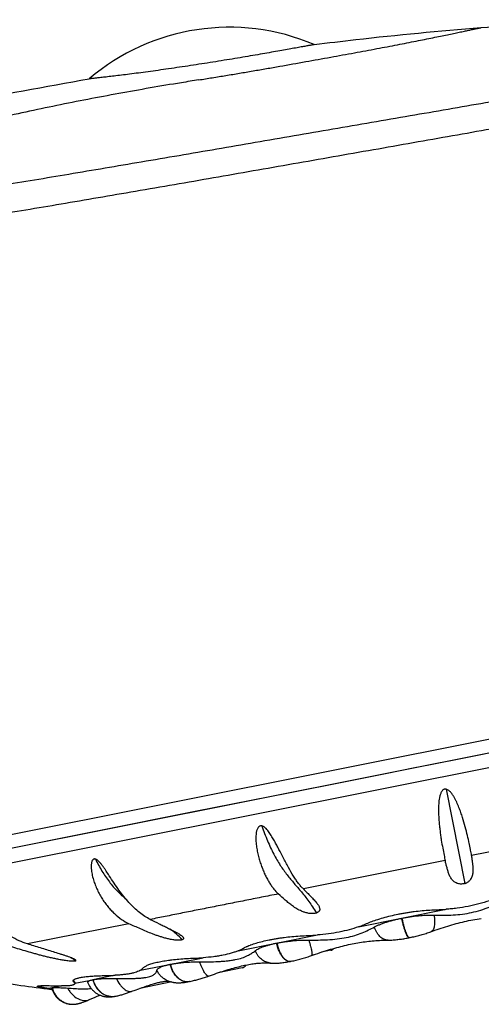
# Model space of a CAD drawing. Header units: millimetres. Extents: x -312 to 514, y -125 to 638.
# Tile 40 of 42: x 476 to 493, y 602 to 638. Entities that reach past the tile are written whole.
import ezdxf

# ---------------------------------------------------------------- set-up
doc = ezdxf.new("R2010")
doc.units = ezdxf.units.MM
doc.header["$LTSCALE"] = 23.1
doc.layers.get('0').update_dxf_attribs({"linetype": 'CONTINUOUS'})

msp = doc.modelspace()

# ---------------------------------------------------------------- linework, layer by layer
at = {"color": 9, "linetype": 'CONTINUOUS'}
for p, q in [((469.768, 606.742), (513.902, 615.527)), ((492.178, 609.674), (492.871, 606.195)), ((495.767, 607.757), (493.119, 607.23)), ((492.145, 607.036), (486.903, 605.992)), ((480.46, 604.71), (476.708, 603.963)), ((490.806, 604.195), (490.801, 604.198)), ((483.4, 602.775), (483.4, 602.775)), ((478.432, 602.581), (478.429, 602.551)), ((478.999, 601.908), (478.998, 601.908)), ((479.975, 602.035), (479.976, 602.035)), ((479.975, 602.035), (479.976, 602.035)), ((479.975, 602.035), (479.976, 602.035)), ((479.976, 602.035), (479.977, 602.035)), ((479.976, 602.035), (479.977, 602.035))]:
    msp.add_line(p, q, dxfattribs=at)
at = {"color": 7, "linetype": 'CONTINUOUS'}
for p, q in [((512.151, 614.668), (475.476, 607.368)), ((495.449, 611.341), (492.909, 610.836)), ((470.391, 605.825), (495.964, 610.916)), ((492.909, 610.836), (491.602, 610.575)), ((489.997, 610.256), (488.524, 609.963)), ((490.958, 610.447), (489.997, 610.256)), ((491.602, 610.575), (490.958, 610.447)), ((488.524, 609.963), (486.36, 609.532)), ((486.36, 609.532), (482.905, 608.845)), ((482.905, 608.845), (475.476, 607.368)), ((488.938, 604.595), (492.18, 605.24)), ((490.539, 604.913), (490.544, 604.914)), ((493.166, 604.852), (493.244, 604.866)), ((493.244, 604.866), (493.322, 604.88)), ((493.322, 604.88), (493.4, 604.893)), ((491.574, 604.398), (491.611, 604.411)), ((491.611, 604.411), (491.68, 604.436)), ((484.496, 603.711), (487.421, 604.293)), ((489.318, 604.061), (489.384, 604.068)), ((489.384, 604.068), (489.45, 604.075)), ((489.45, 604.075), (489.516, 604.08)), ((489.516, 604.081), (489.582, 604.086)), ((489.582, 604.086), (489.648, 604.09)), ((490.851, 604.2), (490.814, 604.192)), ((490.819, 604.193), (490.819, 604.193)), ((484.932, 603.916), (484.933, 603.916)), ((484.932, 603.916), (484.932, 603.902)), ((484.933, 603.916), (484.939, 603.919)), ((485.914, 603.993), (485.918, 603.993)), ((485.921, 603.994), (485.925, 603.995)), ((487.913, 603.726), (487.573, 603.658)), ((480.885, 602.992), (483.206, 603.454)), ((486.33, 603.301), (486.382, 603.31)), ((486.381, 603.31), (486.422, 603.318)), ((486.419, 603.317), (486.421, 603.318)), ((486.459, 603.326), (486.422, 603.318)), ((486.454, 603.324), (486.503, 603.335)), ((486.498, 603.334), (486.547, 603.344)), ((486.542, 603.343), (486.591, 603.354)), ((486.586, 603.353), (486.635, 603.365)), ((486.63, 603.364), (486.679, 603.376)), ((486.674, 603.374), (486.723, 603.387)), ((486.718, 603.386), (486.767, 603.398)), ((486.763, 603.397), (486.811, 603.41)), ((486.807, 603.409), (486.855, 603.422)), ((486.852, 603.421), (486.9, 603.435)), ((486.897, 603.434), (486.944, 603.448)), ((486.942, 603.447), (486.989, 603.462)), ((486.987, 603.461), (487.034, 603.476)), ((487.032, 603.475), (487.079, 603.49)), ((487.077, 603.49), (487.124, 603.505)), ((487.123, 603.505), (487.17, 603.521)), ((487.168, 603.52), (487.205, 603.533)), ((487.17, 603.521), (487.205, 603.533)), ((487.205, 603.532), (487.308, 603.568)), ((481.981, 603.21), (481.984, 603.21)), ((481.986, 603.211), (481.989, 603.211)), ((484.636, 603.074), (483.756, 602.899)), ((485.046, 603.229), (485.095, 603.236)), ((485.095, 603.236), (485.143, 603.242)), ((485.143, 603.242), (485.19, 603.247)), ((485.19, 603.247), (485.236, 603.251)), ((485.235, 603.251), (485.281, 603.255)), ((485.28, 603.255), (485.324, 603.258)), ((485.324, 603.258), (485.367, 603.261)), ((485.561, 603.263), (485.597, 603.262)), ((485.597, 603.262), (485.631, 603.26)), ((485.69, 603.256), (485.713, 603.254)), ((485.69, 603.256), (485.69, 603.256)), ((485.712, 603.254), (485.746, 603.252)), ((485.745, 603.252), (485.78, 603.251)), ((485.779, 603.251), (485.815, 603.25)), ((485.815, 603.25), (485.852, 603.25)), ((485.851, 603.25), (485.889, 603.251)), ((485.889, 603.251), (485.928, 603.252)), ((485.927, 603.252), (485.968, 603.255)), ((485.967, 603.255), (486.009, 603.258)), ((486.008, 603.258), (486.051, 603.261)), ((486.051, 603.261), (486.095, 603.266)), ((486.094, 603.266), (486.139, 603.271)), ((486.139, 603.271), (486.186, 603.277)), ((486.185, 603.277), (486.233, 603.284)), ((486.232, 603.284), (486.281, 603.292)), ((486.281, 603.292), (486.331, 603.301)), ((478.458, 602.509), (479.129, 602.642)), ((479.948, 602.805), (479.13, 602.642)), ((481.851, 602.623), (481.849, 602.624)), ((482.69, 602.575), (482.722, 602.582)), ((482.721, 602.581), (482.763, 602.59)), ((482.762, 602.59), (482.804, 602.6)), ((482.803, 602.599), (482.844, 602.609)), ((482.843, 602.609), (482.885, 602.619)), ((482.884, 602.619), (482.925, 602.629)), ((482.924, 602.629), (482.965, 602.64)), ((482.964, 602.64), (483.005, 602.651)), ((483.005, 602.651), (483.045, 602.662)), ((483.084, 602.674), (483.125, 602.686)), ((483.125, 602.686), (483.165, 602.698)), ((483.205, 602.71), (483.246, 602.723)), ((483.246, 602.723), (483.286, 602.737)), ((483.326, 602.75), (483.368, 602.764)), ((483.367, 602.764), (483.4, 602.776)), ((483.368, 602.764), (483.4, 602.776)), ((477.451, 602.308), (477.324, 602.33)), ((477.329, 602.36), (477.325, 602.33)), ((477.329, 602.36), (477.534, 602.325)), ((477.965, 602.41), (477.451, 602.308)), ((477.451, 602.308), (477.585, 602.282)), ((477.586, 602.285), (477.451, 602.302)), ((477.618, 602.277), (477.585, 602.282)), ((478.459, 602.509), (478.461, 602.529)), ((480.569, 602.214), (480.693, 602.26)), ((482.04, 602.557), (480.866, 602.323)), ((482.677, 602.573), (482.686, 602.574)), ((478.866, 601.854), (478.897, 601.866)), ((478.897, 601.866), (478.93, 601.88)), ((478.93, 601.88), (478.965, 601.894)), ((478.965, 601.894), (478.997, 601.908)), ((478.997, 601.907), (479.212, 601.999)), ((479.212, 601.999), (479.287, 602.03)), ((479.966, 602.033), (479.977, 602.035)), ((478.546, 601.75), (478.547, 601.75)), ((478.742, 601.807), (478.763, 601.815)), ((478.763, 601.815), (478.786, 601.823)), ((478.786, 601.823), (478.811, 601.832)), ((478.811, 601.832), (478.837, 601.843)), ((478.837, 601.843), (478.866, 601.854))]:
    msp.add_line(p, q, dxfattribs=at)
for points in [[(491.679, 604.436), (491.761, 604.465), (491.841, 604.494), (491.921, 604.521), (492.001, 604.548), (492.08, 604.573), (492.158, 604.598), (492.237, 604.623), (492.315, 604.646), (492.392, 604.668), (492.47, 604.69), (492.547, 604.711), (492.625, 604.731), (492.702, 604.751), (492.779, 604.769), (492.857, 604.787), (492.934, 604.805), (493.011, 604.821), (493.089, 604.837), (493.166, 604.852)], [(493.322, 604.88), (493.4, 604.893), (493.479, 604.905)], [(487.275, 603.557), (487.357, 603.586), (487.439, 603.614), (487.52, 603.641), (487.599, 603.667), (487.678, 603.692), (487.757, 603.717), (487.834, 603.741), (487.91, 603.764), (487.986, 603.786), (488.061, 603.808), (488.136, 603.828), (488.209, 603.848), (488.282, 603.867), (488.355, 603.885), (488.426, 603.903), (488.498, 603.92), (488.568, 603.935), (488.639, 603.951), (488.708, 603.965), (488.778, 603.979), (488.846, 603.991), (488.915, 604.004), (488.983, 604.015), (489.051, 604.026), (489.118, 604.036), (489.185, 604.045), (489.251, 604.053)], [(489.251, 604.053), (489.318, 604.061), (489.384, 604.068)], [(489.582, 604.086), (489.648, 604.09), (489.713, 604.094)], [(489.714, 604.094), (489.779, 604.097), (489.845, 604.099), (489.911, 604.101)], [(489.911, 604.101), (489.977, 604.102), (490.032, 604.102)], [(490.033, 604.103), (490.073, 604.103), (490.122, 604.104), (490.17, 604.107), (490.217, 604.109), (490.263, 604.113), (490.309, 604.117), (490.354, 604.121), (490.399, 604.126), (490.443, 604.132), (490.487, 604.137), (490.53, 604.143), (490.573, 604.15), (490.616, 604.156), (490.658, 604.163), (490.7, 604.171), (490.743, 604.178), (490.785, 604.186), (490.814, 604.192)], [(490.851, 604.2), (490.896, 604.209), (490.941, 604.219), (490.985, 604.229), (491.03, 604.239), (491.074, 604.25), (491.119, 604.261), (491.164, 604.273), (491.209, 604.285), (491.254, 604.297), (491.299, 604.31), (491.344, 604.323), (491.39, 604.337), (491.436, 604.351), (491.481, 604.366), (491.528, 604.382), (491.574, 604.398)], [(483.4, 602.775), (483.543, 602.826), (483.62, 602.852), (483.695, 602.878), (483.769, 602.903), (483.842, 602.927), (483.913, 602.95), (483.983, 602.972), (484.052, 602.994), (484.12, 603.014), (484.186, 603.034), (484.252, 603.053), (484.316, 603.071), (484.379, 603.088), (484.44, 603.104), (484.501, 603.12), (484.56, 603.134), (484.618, 603.148), (484.676, 603.161), (484.732, 603.173), (484.787, 603.184), (484.841, 603.195), (484.894, 603.205), (484.946, 603.213), (484.996, 603.222), (485.046, 603.229)], [(485.366, 603.261), (485.408, 603.262), (485.448, 603.264), (485.487, 603.264), (485.525, 603.264)], [(485.407, 603.262), (485.448, 603.264), (485.487, 603.264), (485.525, 603.264), (485.562, 603.263)], [(485.631, 603.26), (485.664, 603.258), (485.69, 603.256)], [(480.693, 602.26), (480.823, 602.308), (480.885, 602.33), (480.945, 602.351), (481.003, 602.372), (481.06, 602.391), (481.115, 602.41), (481.168, 602.427), (481.22, 602.444), (481.269, 602.459), (481.317, 602.474), (481.363, 602.487), (481.408, 602.5), (481.45, 602.512), (481.491, 602.523), (481.53, 602.533), (481.567, 602.542), (481.603, 602.55), (481.637, 602.557), (481.668, 602.564), (481.699, 602.569), (481.727, 602.574), (481.754, 602.579), (481.779, 602.582), (481.802, 602.586), (481.824, 602.588), (481.844, 602.59), (481.862, 602.591), (481.878, 602.592), (481.892, 602.593), (481.905, 602.593), (481.915, 602.593), (481.921, 602.593)], [(481.851, 602.623), (481.874, 602.613), (481.902, 602.601), (481.93, 602.59), (481.957, 602.58), (481.984, 602.572), (482.011, 602.564), (482.037, 602.557), (482.062, 602.552), (482.087, 602.547), (482.111, 602.543), (482.134, 602.539), (482.156, 602.536), (482.179, 602.534), (482.201, 602.532), (482.224, 602.531), (482.247, 602.53), (482.271, 602.529), (482.295, 602.529), (482.32, 602.529), (482.345, 602.53), (482.371, 602.531), (482.397, 602.533), (482.424, 602.535), (482.451, 602.538), (482.479, 602.541), (482.508, 602.544), (482.537, 602.549), (482.568, 602.553), (482.599, 602.558), (482.632, 602.564), (482.666, 602.57), (482.693, 602.576)], [(483.004, 602.651), (483.044, 602.662), (483.085, 602.674)], [(483.124, 602.685), (483.164, 602.698), (483.205, 602.71)], [(483.245, 602.723), (483.285, 602.736), (483.327, 602.75)], [(477.602, 602.33), (477.603, 602.326), (477.611, 602.298), (477.62, 602.271), (477.631, 602.243), (477.642, 602.217), (477.654, 602.19), (477.667, 602.164), (477.68, 602.139), (477.695, 602.114), (477.711, 602.09), (477.727, 602.066), (477.745, 602.043), (477.763, 602.02), (477.782, 601.998), (477.802, 601.977), (477.823, 601.957), (477.843, 601.938), (477.864, 601.919), (477.885, 601.903), (477.906, 601.887), (477.927, 601.872), (477.947, 601.859), (477.968, 601.846), (477.988, 601.835), (478.008, 601.824), (478.027, 601.814), (478.047, 601.805), (478.066, 601.797), (478.085, 601.789), (478.105, 601.782), (478.123, 601.775), (478.142, 601.769), (478.161, 601.764), (478.179, 601.759), (478.198, 601.754), (478.216, 601.75), (478.234, 601.747), (478.252, 601.744), (478.269, 601.741), (478.287, 601.739), (478.304, 601.737), (478.321, 601.736), (478.337, 601.735), (478.354, 601.734), (478.37, 601.734), (478.385, 601.733), (478.4, 601.734), (478.415, 601.734), (478.43, 601.735), (478.444, 601.736), (478.457, 601.737), (478.47, 601.738), (478.483, 601.74), (478.495, 601.741), (478.507, 601.743), (478.518, 601.745), (478.528, 601.747), (478.538, 601.748), (478.546, 601.75)], [(478.937, 602.534), (478.939, 602.529), (478.951, 602.502), (478.963, 602.475), (478.976, 602.448), (478.991, 602.422), (479.006, 602.397), (479.022, 602.372), (479.039, 602.348), (479.056, 602.324), (479.075, 602.301), (479.095, 602.279), (479.115, 602.258), (479.136, 602.237), (479.158, 602.217), (479.18, 602.197), (479.204, 602.179), (479.227, 602.161), (479.252, 602.145), (479.276, 602.129), (479.301, 602.115), (479.327, 602.101), (479.353, 602.088), (479.379, 602.077), (479.406, 602.066), (479.432, 602.056), (479.459, 602.047), (479.484, 602.04), (479.51, 602.033), (479.534, 602.027), (479.558, 602.023), (479.581, 602.019), (479.602, 602.015), (479.623, 602.013), (479.643, 602.011), (479.662, 602.009), (479.68, 602.008), (479.698, 602.008), (479.715, 602.007), (479.733, 602.007), (479.751, 602.008), (479.768, 602.008), (479.786, 602.009), (479.804, 602.01), (479.822, 602.012), (479.84, 602.013), (479.857, 602.016), (479.875, 602.018), (479.893, 602.02), (479.911, 602.023), (479.929, 602.026), (479.947, 602.029), (479.966, 602.033)], [(479.287, 602.03), (479.353, 602.057), (479.384, 602.069), (479.391, 602.072)], [(479.977, 602.035), (479.992, 602.038), (480.02, 602.044), (480.05, 602.051), (480.083, 602.059), (480.118, 602.068), (480.154, 602.078), (480.19, 602.088), (480.227, 602.099), (480.263, 602.11), (480.299, 602.121), (480.334, 602.132), (480.368, 602.143), (480.401, 602.155), (480.435, 602.166), (480.469, 602.178), (480.504, 602.19), (480.54, 602.204), (480.568, 602.214)], [(478.547, 601.75), (478.556, 601.752), (478.565, 601.754), (478.575, 601.756), (478.584, 601.758), (478.594, 601.761), (478.603, 601.763), (478.612, 601.766), (478.621, 601.768), (478.63, 601.771), (478.639, 601.773), (478.648, 601.776), (478.657, 601.778), (478.666, 601.781), (478.675, 601.784), (478.684, 601.787), (478.693, 601.79), (478.703, 601.793), (478.712, 601.797), (478.722, 601.8), (478.742, 601.807)]]:
    msp.add_lwpolyline(points, dxfattribs=at)
for centre, radius, start, end in [((484.169, 629.797), 8, 66.9534, 130.3563), ((492.393, 610.226), 0.8, 49.711, 49.9402), ((491.667, 610.081), 0.8, 152.5744, 152.7974), ((486.835, 611.484), 7.215, 271.9253, 274.6643), ((486.09, 600.913), 3.218, 110.577, 110.9479), ((487.874, 603.922), 0.2, 281.258, 322.1405), ((482.629, 611.171), 7.738, 271.8068, 274.2832), ((484.597, 603.27), 0.2, 281.258, 334.0516), ((483.617, 652.43), 50.506, 260.4135, 262.9871), ((479.27, 601.924), 0.732, 101.3908, 101.5596), ((479.575, 609.884), 7.089, 270.6616, 273.0221), ((480.844, 602.523), 0.2, 277.3613, 281.258)]:
    msp.add_arc(centre, radius, start, end, dxfattribs=at)
at = {"color": 9, "linetype": 'CONTINUOUS'}
for centre, radius, start, end in [((504.29, 502.536), 135.002, 99.05845, 99.33349), ((479.031, 600.701), 4.818, 45.1571, 52.2063), ((475.487, 599.196), 5.112, 54.0111, 56.3932), ((486.396, 603.472), 0.156, 276.3159, 279.738), ((486.387, 603.479), 0.165, 281.2582, 281.87), ((486.396, 603.471), 0.156, 279.7404, 281.2261), ((482.614, 602.967), 0.399, 279.9676, 281.2579), ((482.606, 602.979), 0.413, 281.2578, 281.6312), ((482.606, 602.979), 0.412, 281.7321, 282.0573), ((479.847, 602.657), 0.635, 281.1065, 281.6246), ((479.856, 602.613), 0.591, 281.1267, 281.6193), ((479.842, 602.703), 0.681, 280.865, 281.2594), ((479.852, 602.658), 0.635, 280.8896, 281.1488), ((479.847, 602.657), 0.635, 281.8355, 282.1135), ((479.857, 602.611), 0.589, 281.8464, 282.1459)]:
    msp.add_arc(centre, radius, start, end, dxfattribs=at)
at = {"color": 7, "linetype": 'CONTINUOUS'}
for points, knots in [([(493.469, 637.785), (494.744, 637.881), (497.296, 638.03), (501.128, 638.101), (504.957, 638.003), (507.503, 637.812), (508.772, 637.682)], [0, 0, 0, 0, 0.250407, 0.5004, 0.750153, 1, 1, 1, 1]), ([(487.301, 637.158), (487.814, 637.223), (489.866, 637.469), (491.924, 637.668), (493.469, 637.785)], [0, 0, 0, 0, 0.250232, 1, 1, 1, 1]), ([(487.301, 637.158), (487.301, 637.158), (487.3, 637.158), (487.3, 637.158), (487.298, 637.158), (487.296, 637.157), (487.293, 637.157), (487.288, 637.156), (487.281, 637.154), (487.27, 637.152), (487.256, 637.15), (487.241, 637.147), (487.222, 637.144), (487.202, 637.14), (487.17, 637.134), (487.123, 637.125), (487.061, 637.114), (486.989, 637.1), (486.908, 637.086), (486.818, 637.069), (486.72, 637.051), (486.571, 637.024), (486.365, 636.987), (486.095, 636.939), (485.796, 636.886), (485.47, 636.829), (485.121, 636.769), (484.752, 636.706), (484.366, 636.642), (483.831, 636.554), (483.149, 636.445), (482.467, 636.342), (481.929, 636.263), (481.542, 636.208), (481.171, 636.157), (480.82, 636.11), (480.493, 636.068), (480.192, 636.03), (479.922, 635.997), (479.715, 635.973), (479.567, 635.956), (479.469, 635.945), (479.379, 635.935), (479.299, 635.926), (479.227, 635.918), (479.165, 635.912), (479.119, 635.907), (479.087, 635.903), (479.067, 635.901), (479.049, 635.899), (479.033, 635.898), (479.02, 635.896), (479.009, 635.895), (479.001, 635.894), (478.997, 635.894), (478.994, 635.893), (478.992, 635.893), (478.99, 635.893), (478.989, 635.893), (478.989, 635.893), (478.989, 635.893)], [0, 0, 0, 0, 0.000037, 0.000147, 0.000332, 0.00059, 0.000921, 0.001326, 0.002357, 0.003682, 0.005299, 0.007209, 0.009411, 0.011902, 0.014683, 0.021105, 0.028665, 0.037348, 0.047136, 0.058008, 0.069944, 0.082917, 0.111866, 0.144605, 0.180849, 0.220271, 0.262508, 0.30716, 0.353796, 0.401955, 0.500881, 0.599871, 0.648092, 0.694787, 0.739473, 0.781698, 0.821045, 0.857146, 0.889676, 0.918361, 0.93119, 0.942975, 0.953697, 0.963337, 0.971877, 0.979306, 0.98561, 0.988338, 0.990781, 0.992938, 0.99481, 0.996395, 0.997692, 0.998701, 0.999098, 0.999423, 0.999675, 0.999856, 0.999964, 1, 1, 1, 1]), ([(472.505, 634.673), (473.043, 634.78), (475.201, 635.205), (477.363, 635.608), (478.989, 635.893)], [0, 0, 0, 0, 0.249497, 1, 1, 1, 1]), ([(482.395, 635.751), (481.625, 635.625), (480.088, 635.359), (478.173, 634.991), (476.646, 634.67), (475.504, 634.414), (474.556, 634.186), (473.8, 633.993), (473.423, 633.893), (473.235, 633.842)], [0, 0, 0, 0, 0.249999, 0.499997, 0.624998, 0.749998, 0.874998, 0.937499, 1, 1, 1, 1]), ([(492.178, 609.674), (492.174, 609.674), (492.165, 609.676), (492.15, 609.677), (492.136, 609.676), (492.118, 609.673), (492.095, 609.665), (492.063, 609.646), (492.03, 609.612), (492, 609.564), (491.976, 609.514), (491.958, 609.461), (491.943, 609.408), (491.927, 609.336), (491.914, 609.246), (491.904, 609.138), (491.899, 609.031), (491.897, 608.925), (491.898, 608.821), (491.903, 608.685), (491.913, 608.519), (491.93, 608.326), (491.951, 608.141), (491.975, 607.965), (492.007, 607.751), (492.049, 607.51), (492.092, 607.289), (492.123, 607.136), (492.137, 607.068), (492.145, 607.036)], [0, 0, 0, 0, 0.005066, 0.01014, 0.015215, 0.020294, 0.030432, 0.040559, 0.060705, 0.080791, 0.1008, 0.12073, 0.140579, 0.160345, 0.199604, 0.238487, 0.276957, 0.314976, 0.352504, 0.389503, 0.461763, 0.531456, 0.598295, 0.662002, 0.722313, 0.831765, 0.924843, 0.964745, 1, 1, 1, 1]), ([(493.119, 607.23), (493.113, 607.261), (493.101, 607.327), (493.081, 607.433), (493.057, 607.549), (493.02, 607.726), (492.965, 607.972), (492.885, 608.292), (492.802, 608.577), (492.722, 608.817), (492.652, 609.003), (492.586, 609.16), (492.526, 609.284), (492.476, 609.377), (492.42, 609.467), (492.366, 609.539), (492.317, 609.591), (492.263, 609.639), (492.214, 609.667), (492.178, 609.674)], [0, 0, 0, 0, 0.035521, 0.0756, 0.120083, 0.168797, 0.278134, 0.4019, 0.538171, 0.610343, 0.684829, 0.761338, 0.800264, 0.839588, 0.879274, 0.919289, 0.939424, 0.959637, 1, 1, 1, 1]), ([(485.367, 608.318), (485.363, 608.319), (485.354, 608.321), (485.34, 608.321), (485.327, 608.321), (485.309, 608.317), (485.288, 608.31), (485.265, 608.296), (485.246, 608.278), (485.224, 608.25), (485.202, 608.211), (485.183, 608.161), (485.17, 608.11), (485.16, 608.057), (485.151, 607.987), (485.146, 607.899), (485.148, 607.793), (485.155, 607.689), (485.166, 607.585), (485.181, 607.484), (485.205, 607.351), (485.243, 607.19), (485.296, 607.004), (485.357, 606.827), (485.424, 606.66), (485.495, 606.503), (485.57, 606.357), (485.648, 606.223), (485.728, 606.1), (485.832, 605.959), (485.917, 605.863), (485.977, 605.808)], [0, 0, 0, 0, 0.004867, 0.009695, 0.014487, 0.019247, 0.028667, 0.038022, 0.047356, 0.056696, 0.075403, 0.094175, 0.112979, 0.131791, 0.15059, 0.188082, 0.225373, 0.262393, 0.299089, 0.335417, 0.371339, 0.441807, 0.510229, 0.57636, 0.63998, 0.700883, 0.758873, 0.81377, 0.865411, 0.913673, 1, 1, 1, 1]), ([(486.157, 607.152), (486.105, 607.251), (486.027, 607.403), (485.92, 607.607), (485.835, 607.764), (485.76, 607.895), (485.695, 607.998), (485.643, 608.075), (485.587, 608.15), (485.535, 608.209), (485.489, 608.252), (485.44, 608.29), (485.398, 608.312), (485.367, 608.318)], [0, 0, 0, 0, 0.234955, 0.357185, 0.482159, 0.609534, 0.674009, 0.738938, 0.804251, 0.869828, 0.902665, 0.935454, 1, 1, 1, 1]), ([(479.218, 607.094), (479.214, 607.095), (479.206, 607.097), (479.194, 607.098), (479.183, 607.098), (479.168, 607.095), (479.15, 607.088), (479.131, 607.074), (479.116, 607.057), (479.099, 607.03), (479.084, 606.993), (479.072, 606.944), (479.066, 606.894), (479.063, 606.843), (479.063, 606.775), (479.069, 606.688), (479.084, 606.586), (479.104, 606.484), (479.13, 606.383), (479.159, 606.284), (479.204, 606.156), (479.268, 605.999), (479.356, 605.82), (479.454, 605.65), (479.561, 605.491), (479.675, 605.342), (479.795, 605.205), (479.96, 605.041), (480.176, 604.866), (480.365, 604.755), (480.46, 604.71)], [0, 0, 0, 0, 0.004089, 0.00807, 0.011967, 0.015791, 0.023303, 0.030813, 0.038452, 0.04626, 0.062313, 0.078826, 0.095642, 0.112656, 0.1298, 0.164301, 0.198924, 0.233534, 0.268051, 0.302422, 0.336606, 0.404263, 0.470816, 0.536094, 0.599968, 0.66232, 0.723042, 0.782041, 0.894528, 1, 1, 1, 1]), ([(479.73, 606.481), (479.693, 606.538), (479.638, 606.623), (479.562, 606.736), (479.503, 606.82), (479.442, 606.902), (479.387, 606.968), (479.34, 607.016), (479.302, 607.049), (479.269, 607.073), (479.24, 607.087), (479.226, 607.092), (479.218, 607.094)], [0, 0, 0, 0, 0.250923, 0.377443, 0.504411, 0.631487, 0.758004, 0.820649, 0.882413, 0.942587, 0.971758, 1, 1, 1, 1]), ([(486.903, 605.992), (486.872, 606.023), (486.81, 606.089), (486.721, 606.2), (486.63, 606.326), (486.503, 606.52), (486.343, 606.796), (486.221, 607.029), (486.157, 607.152)], [0, 0, 0, 0, 0.093466, 0.19647, 0.30876, 0.430137, 0.699058, 1, 1, 1, 1]), ([(492.871, 606.195), (492.864, 606.193), (492.851, 606.189), (492.823, 606.183), (492.776, 606.175), (492.694, 606.171), (492.595, 606.189), (492.505, 606.232), (492.44, 606.283), (492.391, 606.338), (492.352, 606.395), (492.32, 606.455), (492.284, 606.536), (492.247, 606.641), (492.21, 606.77), (492.176, 606.902), (492.155, 606.991), (492.145, 607.036)], [0, 0, 0, 0, 0.016479, 0.033185, 0.066671, 0.12877, 0.225519, 0.2989, 0.361039, 0.417659, 0.471538, 0.524138, 0.576225, 0.680308, 0.785376, 0.891894, 1, 1, 1, 1]), ([(492.871, 606.195), (492.877, 606.197), (492.889, 606.201), (492.912, 606.21), (492.948, 606.226), (492.992, 606.252), (493.034, 606.286), (493.077, 606.33), (493.116, 606.385), (493.155, 606.473), (493.178, 606.583), (493.182, 606.713), (493.174, 606.841), (493.159, 606.97), (493.14, 607.099), (493.126, 607.186), (493.119, 607.23)], [0, 0, 0, 0, 0.016561, 0.032669, 0.063032, 0.116522, 0.162205, 0.202317, 0.271981, 0.333755, 0.447022, 0.556185, 0.66519, 0.775273, 0.886833, 1, 1, 1, 1]), ([(481.248, 604.866), (481.179, 604.9), (481.041, 604.979), (480.841, 605.123), (480.646, 605.294), (480.455, 605.491), (480.268, 605.711), (480.085, 605.952), (479.906, 606.211), (479.79, 606.39), (479.73, 606.481)], [0, 0, 0, 0, 0.103038, 0.212418, 0.328191, 0.450523, 0.579355, 0.714332, 0.854825, 1, 1, 1, 1]), ([(476.708, 603.963), (476.602, 603.996), (476.393, 604.077), (476.091, 604.238), (475.801, 604.436), (475.526, 604.67), (475.266, 604.934), (475.063, 605.175), (474.908, 605.379), (474.795, 605.537), (474.684, 605.697), (474.611, 605.805), (474.574, 605.858)], [0, 0, 0, 0, 0.113873, 0.230883, 0.351178, 0.475017, 0.602399, 0.732973, 0.799263, 0.866044, 0.933097, 1, 1, 1, 1]), ([(486.903, 605.992), (486.949, 605.946), (487.04, 605.855), (487.175, 605.721), (487.282, 605.609), (487.361, 605.519), (487.398, 605.474), (487.415, 605.451)], [0, 0, 0, 0, 0.261867, 0.518186, 0.766068, 0.885265, 1, 1, 1, 1]), ([(487.384, 605.103), (487.378, 605.101), (487.366, 605.097), (487.34, 605.091), (487.292, 605.083), (487.223, 605.08), (487.143, 605.085), (487.051, 605.1), (486.949, 605.127), (486.811, 605.18), (486.663, 605.257), (486.507, 605.361), (486.366, 605.468), (486.189, 605.615), (486.061, 605.73), (485.977, 605.808)], [0, 0, 0, 0, 0.011371, 0.023342, 0.048742, 0.100777, 0.149603, 0.194092, 0.272701, 0.34208, 0.465233, 0.577605, 0.685046, 0.790405, 1, 1, 1, 1]), ([(491.724, 605.025), (491.827, 605.022), (492.037, 605.017), (492.36, 605.023), (492.695, 605.047), (493.037, 605.099), (493.372, 605.182), (493.69, 605.288), (493.991, 605.406), (494.184, 605.491), (494.278, 605.534)], [0, 0, 0, 0, 0.117763, 0.23985, 0.367456, 0.50001, 0.632564, 0.760168, 0.882247, 1, 1, 1, 1]), ([(493.774, 605.557), (493.647, 605.515), (493.387, 605.436), (492.988, 605.344), (492.65, 605.287), (492.38, 605.256), (492.246, 605.244), (492.18, 605.24)], [0, 0, 0, 0, 0.247059, 0.500016, 0.753, 0.877673, 1, 1, 1, 1]), ([(487.415, 605.451), (487.425, 605.437), (487.445, 605.409), (487.471, 605.366), (487.491, 605.323), (487.505, 605.279), (487.509, 605.241), (487.504, 605.21), (487.495, 605.187), (487.481, 605.164), (487.458, 605.141), (487.432, 605.124), (487.407, 605.112), (487.392, 605.106), (487.384, 605.103)], [0, 0, 0, 0, 0.120668, 0.236802, 0.34796, 0.454322, 0.55795, 0.610838, 0.666643, 0.728411, 0.800635, 0.889224, 0.941767, 1, 1, 1, 1]), ([(489.597, 604.849), (489.682, 604.877), (489.857, 604.93), (490.127, 605.001), (490.362, 605.052), (490.555, 605.09), (490.702, 605.115), (490.849, 605.139), (491.046, 605.166), (491.289, 605.193), (491.577, 605.216), (491.766, 605.223), (491.859, 605.225)], [0, 0, 0, 0, 0.116093, 0.238295, 0.364964, 0.429375, 0.494219, 0.559246, 0.624224, 0.753067, 0.878899, 1, 1, 1, 1]), ([(491.859, 605.225), (491.912, 605.226), (492.019, 605.229), (492.126, 605.236), (492.18, 605.24)], [0, 0, 0, 0, 0.493738, 1, 1, 1, 1]), ([(481.248, 604.866), (481.355, 604.814), (481.515, 604.736), (481.728, 604.633), (481.884, 604.557), (482.035, 604.482), (482.156, 604.419), (482.248, 604.368), (482.311, 604.331), (482.369, 604.293), (482.404, 604.266), (482.42, 604.252)], [0, 0, 0, 0, 0.270349, 0.403585, 0.534731, 0.66265, 0.785463, 0.844029, 0.899939, 0.952332, 1, 1, 1, 1]), ([(489.183, 604.692), (489.248, 604.72), (489.385, 604.776), (489.524, 604.825), (489.597, 604.849)], [0, 0, 0, 0, 0.480533, 1, 1, 1, 1]), ([(489.532, 604.589), (489.564, 604.606), (489.632, 604.64), (489.74, 604.686), (489.857, 604.73), (489.982, 604.772), (490.114, 604.812), (490.228, 604.842), (490.322, 604.865), (490.393, 604.882), (490.466, 604.898), (490.515, 604.908), (490.539, 604.913)], [0, 0, 0, 0, 0.102351, 0.213222, 0.331591, 0.456378, 0.586563, 0.721197, 0.789895, 0.859391, 0.929451, 1, 1, 1, 1]), ([(490.551, 604.915), (490.651, 604.935), (490.85, 604.969), (491.149, 605.006), (491.395, 605.024), (491.586, 605.028), (491.678, 605.027), (491.724, 605.025)], [0, 0, 0, 0, 0.257482, 0.514789, 0.764978, 0.884935, 1, 1, 1, 1]), ([(482.429, 604.117), (482.419, 604.113), (482.398, 604.107), (482.349, 604.099), (482.28, 604.097), (482.197, 604.101), (482.115, 604.111), (482.036, 604.123), (481.938, 604.142), (481.822, 604.17), (481.69, 604.208), (481.565, 604.248), (481.445, 604.289), (481.292, 604.347), (481.106, 604.421), (480.887, 604.515), (480.673, 604.611), (480.531, 604.676), (480.46, 604.71)], [0, 0, 0, 0, 0.014519, 0.031952, 0.071735, 0.112803, 0.15263, 0.190783, 0.227379, 0.296779, 0.362343, 0.425138, 0.485937, 0.545289, 0.661145, 0.77485, 0.887604, 1, 1, 1, 1]), ([(487.103, 604.106), (487.219, 604.105), (487.451, 604.105), (487.8, 604.116), (488.148, 604.143), (488.483, 604.192), (488.792, 604.269), (489.066, 604.366), (489.309, 604.473), (489.46, 604.55), (489.532, 604.589)], [0, 0, 0, 0, 0.137956, 0.277444, 0.417669, 0.554938, 0.682415, 0.797238, 0.902035, 1, 1, 1, 1]), ([(488.938, 604.595), (488.827, 604.554), (488.592, 604.481), (488.222, 604.395), (487.828, 604.331), (487.558, 604.302), (487.421, 604.293)], [0, 0, 0, 0, 0.228432, 0.474913, 0.734197, 1, 1, 1, 1]), ([(488.937, 604.595), (488.959, 604.602), (489.042, 604.632), (489.123, 604.665), (489.183, 604.692)], [0, 0, 0, 0, 0.258883, 1, 1, 1, 1]), ([(482.42, 604.252), (482.426, 604.246), (482.438, 604.235), (482.453, 604.218), (482.465, 604.201), (482.474, 604.183), (482.476, 604.168), (482.474, 604.156), (482.469, 604.144), (482.458, 604.132), (482.443, 604.123), (482.434, 604.119), (482.429, 604.117)], [0, 0, 0, 0, 0.141401, 0.272598, 0.392434, 0.500615, 0.599893, 0.649314, 0.701399, 0.825635, 0.905477, 1, 1, 1, 1]), ([(484.959, 603.926), (485.025, 603.951), (485.168, 603.997), (485.394, 604.059), (485.598, 604.104), (485.772, 604.138), (485.908, 604.161), (486.047, 604.183), (486.239, 604.209), (486.582, 604.247), (486.879, 604.266), (487.077, 604.273)], [0, 0, 0, 0, 0.098741, 0.208217, 0.327161, 0.389588, 0.453791, 0.519428, 0.586339, 0.722928, 1, 1, 1, 1]), ([(485.925, 603.995), (485.947, 603.999), (485.993, 604.007), (486.062, 604.02), (486.132, 604.031), (486.228, 604.046), (486.35, 604.062), (486.549, 604.084), (486.75, 604.099), (486.952, 604.105), (487.053, 604.106), (487.103, 604.106)], [0, 0, 0, 0, 0.058251, 0.11742, 0.177324, 0.238163, 0.362092, 0.488406, 0.744856, 0.873133, 1, 1, 1, 1]), ([(478.491, 603.333), (478.488, 603.331), (478.482, 603.329), (478.472, 603.326), (478.459, 603.324), (478.439, 603.321), (478.41, 603.32), (478.372, 603.32), (478.331, 603.322), (478.275, 603.326), (478.204, 603.333), (478.12, 603.344), (478.037, 603.357), (477.955, 603.371), (477.848, 603.391), (477.718, 603.418), (477.565, 603.452), (477.415, 603.488), (477.268, 603.525), (477.123, 603.562), (476.932, 603.614), (476.696, 603.681), (476.414, 603.763), (476.228, 603.82), (476.135, 603.849)], [0, 0, 0, 0, 0.003653, 0.008075, 0.01336, 0.019424, 0.033495, 0.049391, 0.066306, 0.083739, 0.11911, 0.154375, 0.189189, 0.223474, 0.257242, 0.323382, 0.387977, 0.451378, 0.513873, 0.575684, 0.636989, 0.758601, 0.879465, 1, 1, 1, 1]), ([(478.475, 603.38), (478.465, 603.386), (478.443, 603.399), (478.407, 603.417), (478.365, 603.435), (478.304, 603.459), (478.222, 603.489), (478.118, 603.525), (478.01, 603.56), (477.859, 603.607), (477.665, 603.667), (477.429, 603.739), (477.19, 603.812), (476.949, 603.886), (476.788, 603.937), (476.708, 603.963)], [0, 0, 0, 0, 0.018915, 0.040924, 0.065196, 0.091173, 0.146853, 0.206052, 0.26765, 0.330952, 0.460972, 0.593838, 0.72835, 0.863842, 1, 1, 1, 1]), ([(483.06, 603.301), (483.177, 603.3), (483.408, 603.301), (483.696, 603.31), (483.922, 603.323), (484.085, 603.337), (484.241, 603.356), (484.426, 603.388), (484.627, 603.439), (484.83, 603.521), (484.991, 603.612), (485.084, 603.679), (485.126, 603.712)], [0, 0, 0, 0, 0.162661, 0.323239, 0.401876, 0.478489, 0.55196, 0.620948, 0.741631, 0.840651, 0.92486, 1, 1, 1, 1]), ([(484.496, 603.711), (484.456, 603.694), (484.372, 603.661), (484.185, 603.602), (483.981, 603.553), (483.762, 603.514), (483.52, 603.48), (483.333, 603.462), (483.206, 603.454)], [0, 0, 0, 0, 0.09863, 0.205761, 0.444046, 0.574343, 0.710926, 1, 1, 1, 1]), ([(484.496, 603.711), (484.526, 603.723), (484.583, 603.748), (484.639, 603.777), (484.665, 603.792)], [0, 0, 0, 0, 0.521262, 1, 1, 1, 1]), ([(484.665, 603.792), (484.704, 603.815), (484.757, 603.842), (484.822, 603.871), (484.87, 603.891), (484.907, 603.906), (484.932, 603.916)], [0, 0, 0, 0, 0.466419, 0.594123, 0.725527, 1, 1, 1, 1]), ([(485.126, 603.712), (485.135, 603.719), (485.155, 603.734), (485.199, 603.762), (485.262, 603.795), (485.347, 603.833), (485.443, 603.869), (485.549, 603.903), (485.644, 603.93), (485.723, 603.95), (485.785, 603.965), (485.849, 603.979), (485.892, 603.988), (485.914, 603.993)], [0, 0, 0, 0, 0.041425, 0.086073, 0.184857, 0.29584, 0.418117, 0.550703, 0.692636, 0.766799, 0.843027, 0.920755, 1, 1, 1, 1]), ([(478.491, 603.333), (478.493, 603.334), (478.497, 603.337), (478.502, 603.343), (478.502, 603.349), (478.5, 603.355), (478.496, 603.361), (478.488, 603.37), (478.48, 603.376), (478.475, 603.38)], [0, 0, 0, 0, 0.129615, 0.2326, 0.324259, 0.423231, 0.539072, 0.6743, 1, 1, 1, 1]), ([(481.103, 603.158), (481.123, 603.168), (481.165, 603.187), (481.261, 603.223), (481.4, 603.264), (481.554, 603.299), (481.691, 603.325), (481.803, 603.344), (481.921, 603.361), (482.089, 603.383), (482.31, 603.405), (482.587, 603.425), (482.776, 603.433), (482.873, 603.436)], [0, 0, 0, 0, 0.036358, 0.076877, 0.170056, 0.278978, 0.338785, 0.40208, 0.468424, 0.537742, 0.684156, 0.839026, 1, 1, 1, 1]), ([(480.885, 602.992), (480.864, 602.978), (480.815, 602.953), (480.733, 602.92), (480.635, 602.891), (480.523, 602.866), (480.397, 602.844), (480.258, 602.827), (480.107, 602.813), (480.002, 602.807), (479.948, 602.805)], [0, 0, 0, 0, 0.07857, 0.170398, 0.275893, 0.395161, 0.528095, 0.673647, 0.831016, 1, 1, 1, 1]), ([(479.99, 602.69), (480.097, 602.687), (480.306, 602.685), (480.563, 602.687), (480.76, 602.694), (480.896, 602.703), (481.021, 602.716), (481.13, 602.733), (481.223, 602.755), (481.315, 602.787), (481.388, 602.828), (481.437, 602.878), (481.462, 602.914), (481.48, 602.951), (481.488, 602.976), (481.491, 602.989)], [0, 0, 0, 0, 0.198582, 0.389295, 0.47973, 0.565072, 0.643399, 0.712709, 0.771699, 0.820586, 0.89455, 0.924, 0.950658, 0.975723, 1, 1, 1, 1]), ([(480.885, 602.992), (480.9, 603.001), (480.927, 603.02), (480.95, 603.043), (480.959, 603.055)], [0, 0, 0, 0, 0.537241, 1, 1, 1, 1]), ([(480.959, 603.055), (480.966, 603.064), (480.984, 603.083), (481.017, 603.109), (481.058, 603.135), (481.087, 603.15), (481.103, 603.158)], [0, 0, 0, 0, 0.202128, 0.43597, 0.702237, 1, 1, 1, 1]), ([(481.491, 602.989), (481.494, 603), (481.507, 603.024), (481.539, 603.055), (481.585, 603.085), (481.642, 603.113), (481.712, 603.14), (481.777, 603.16), (481.835, 603.176), (481.882, 603.187), (481.93, 603.199), (481.964, 603.206), (481.981, 603.21)], [0, 0, 0, 0, 0.064918, 0.143894, 0.24085, 0.356815, 0.491606, 0.644599, 0.727636, 0.815094, 0.905817, 1, 1, 1, 1]), ([(481.989, 603.211), (482.007, 603.215), (482.044, 603.221), (482.101, 603.231), (482.159, 603.24), (482.241, 603.252), (482.347, 603.265), (482.528, 603.283), (482.766, 603.298), (482.96, 603.301), (483.06, 603.301)], [0, 0, 0, 0, 0.051732, 0.105114, 0.159903, 0.216537, 0.334691, 0.458847, 0.722257, 1, 1, 1, 1]), ([(478.401, 602.603), (478.402, 602.605), (478.403, 602.611), (478.405, 602.617), (478.407, 602.622)], [0, 0, 0, 0, 0.241938, 1, 1, 1, 1]), ([(478.429, 602.551), (478.424, 602.555), (478.416, 602.563), (478.406, 602.577), (478.401, 602.59), (478.401, 602.599), (478.401, 602.603)], [0, 0, 0, 0, 0.308228, 0.567384, 0.791866, 1, 1, 1, 1]), ([(478.406, 602.618), (478.406, 602.617), (478.407, 602.613), (478.409, 602.609), (478.41, 602.606)], [0, 0, 0, 0, 0.239904, 1, 1, 1, 1]), ([(478.407, 602.622), (478.412, 602.629), (478.424, 602.642), (478.45, 602.659), (478.485, 602.675), (478.528, 602.691), (478.581, 602.705), (478.642, 602.719), (478.711, 602.732), (478.819, 602.748), (478.973, 602.766), (479.179, 602.781), (479.41, 602.791), (479.572, 602.795), (479.657, 602.796)], [0, 0, 0, 0, 0.018812, 0.042737, 0.072513, 0.108555, 0.151109, 0.200084, 0.255166, 0.316629, 0.456955, 0.619449, 0.801432, 1, 1, 1, 1]), ([(478.41, 602.606), (478.411, 602.605), (478.412, 602.603), (478.413, 602.601), (478.415, 602.599)], [0, 0, 0, 0, 0.242681, 1, 1, 1, 1]), ([(478.415, 602.599), (478.416, 602.598), (478.421, 602.591), (478.427, 602.585), (478.432, 602.581)], [0, 0, 0, 0, 0.227603, 1, 1, 1, 1]), ([(478.937, 602.534), (478.935, 602.539), (478.934, 602.55), (478.94, 602.567), (478.955, 602.581), (478.975, 602.595), (479.003, 602.608), (479.038, 602.62), (479.079, 602.631), (479.108, 602.638), (479.123, 602.641)], [0, 0, 0, 0, 0.06837, 0.137473, 0.221041, 0.326437, 0.456839, 0.613105, 0.795984, 1, 1, 1, 1]), ([(479.13, 602.642), (479.154, 602.646), (479.207, 602.655), (479.326, 602.671), (479.499, 602.684), (479.733, 602.692), (479.901, 602.692), (479.99, 602.69)], [0, 0, 0, 0, 0.086803, 0.185531, 0.416995, 0.690359, 1, 1, 1, 1]), ([(477.071, 602.399), (477.071, 602.4), (477.073, 602.402), (477.076, 602.404), (477.08, 602.407), (477.088, 602.409), (477.095, 602.411), (477.099, 602.412)], [0, 0, 0, 0, 0.133129, 0.222853, 0.33275, 0.619282, 1, 1, 1, 1]), ([(477.325, 602.33), (477.288, 602.336), (477.236, 602.346), (477.173, 602.359), (477.141, 602.367), (477.12, 602.373), (477.107, 602.377), (477.096, 602.381), (477.087, 602.385), (477.08, 602.388), (477.074, 602.392), (477.071, 602.396), (477.071, 602.399)], [0, 0, 0, 0, 0.423936, 0.592732, 0.732062, 0.790584, 0.841655, 0.885294, 0.921563, 0.950607, 0.972751, 1, 1, 1, 1]), ([(477.098, 602.411), (477.099, 602.411), (477.105, 602.409), (477.11, 602.407), (477.115, 602.405)], [0, 0, 0, 0, 0.226613, 1, 1, 1, 1]), ([(477.099, 602.412), (477.111, 602.414), (477.139, 602.418), (477.188, 602.421), (477.25, 602.423), (477.325, 602.424), (477.413, 602.424), (477.553, 602.422), (477.665, 602.418), (477.743, 602.415)], [0, 0, 0, 0, 0.055194, 0.131352, 0.228035, 0.344725, 0.480873, 0.635901, 1, 1, 1, 1]), ([(477.115, 602.405), (477.127, 602.402), (477.155, 602.394), (477.203, 602.383), (477.262, 602.371), (477.305, 602.364), (477.329, 602.36)], [0, 0, 0, 0, 0.172763, 0.397625, 0.673774, 1, 1, 1, 1]), ([(477.602, 602.33), (477.602, 602.33), (477.602, 602.332), (477.603, 602.333), (477.605, 602.335), (477.608, 602.337), (477.615, 602.34), (477.621, 602.341), (477.624, 602.342)], [0, 0, 0, 0, 0.06771, 0.137703, 0.222094, 0.327667, 0.609832, 1, 1, 1, 1]), ([(477.624, 602.342), (477.628, 602.343), (477.638, 602.344), (477.662, 602.347), (477.7, 602.349), (477.754, 602.35), (477.819, 602.35), (477.897, 602.348), (478.023, 602.343), (478.123, 602.337), (478.193, 602.332)], [0, 0, 0, 0, 0.023928, 0.05304, 0.126592, 0.221139, 0.336523, 0.472598, 0.628905, 1, 1, 1, 1]), ([(477.743, 602.415), (477.763, 602.414), (477.837, 602.412), (477.911, 602.411), (477.965, 602.411)], [0, 0, 0, 0, 0.265124, 1, 1, 1, 1]), ([(478.458, 602.502), (478.458, 602.498), (478.456, 602.49), (478.449, 602.479), (478.439, 602.468), (478.424, 602.459), (478.406, 602.451), (478.375, 602.44), (478.326, 602.429), (478.256, 602.419), (478.171, 602.413), (478.073, 602.41), (478.002, 602.41), (477.965, 602.41)], [0, 0, 0, 0, 0.022446, 0.046359, 0.073765, 0.10605, 0.144072, 0.188337, 0.296835, 0.432983, 0.59562, 0.784516, 1, 1, 1, 1]), ([(478.193, 602.332), (478.283, 602.326), (478.414, 602.318), (478.585, 602.31), (478.704, 602.306), (478.814, 602.304), (478.91, 602.306), (478.981, 602.31), (479.029, 602.316), (479.049, 602.32), (479.058, 602.322)], [0, 0, 0, 0, 0.30949, 0.455822, 0.594152, 0.721723, 0.834752, 0.92877, 0.967389, 1, 1, 1, 1]), ([(478.458, 602.509), (478.456, 602.516), (478.448, 602.532), (478.436, 602.544), (478.429, 602.551)], [0, 0, 0, 0, 0.428202, 1, 1, 1, 1]), ([(478.432, 602.581), (478.437, 602.576), (478.444, 602.569), (478.453, 602.557), (478.46, 602.545), (478.462, 602.535), (478.461, 602.529)], [0, 0, 0, 0, 0.318074, 0.521181, 0.698657, 1, 1, 1, 1])]:
    msp.add_open_spline(points, degree=3, knots=knots, dxfattribs=at)
at = {"color": 9, "linetype": 'CONTINUOUS'}
for points, knots in [([(475.706, 631.959), (476.549, 632.098), (478.286, 632.388), (480.953, 632.838), (483.251, 633.23), (485.131, 633.552), (486.56, 633.797), (487.992, 634.044), (489.42, 634.29), (490.839, 634.535), (492.242, 634.778), (493.623, 635.017), (495.402, 635.326), (497.526, 635.694), (499.574, 636.051), (501.11, 636.318), (502.172, 636.504), (503.169, 636.678), (504.095, 636.84), (504.945, 636.989), (505.718, 637.124), (506.31, 637.229), (506.743, 637.305), (507.035, 637.357), (507.305, 637.405), (507.553, 637.449), (507.779, 637.489), (507.982, 637.526), (508.162, 637.558), (508.297, 637.583), (508.394, 637.601), (508.458, 637.613), (508.516, 637.624), (508.569, 637.634), (508.615, 637.643), (508.656, 637.651), (508.687, 637.657), (508.708, 637.662), (508.722, 637.665), (508.734, 637.668), (508.745, 637.671), (508.754, 637.673), (508.761, 637.676), (508.766, 637.678), (508.768, 637.679), (508.77, 637.68), (508.77, 637.68), (508.771, 637.681), (508.772, 637.682), (508.771, 637.682), (508.771, 637.682), (508.772, 637.682), (508.772, 637.682)], [0, 0, 0, 0, 0.076398, 0.157428, 0.241774, 0.284746, 0.328001, 0.371352, 0.414605, 0.457571, 0.500059, 0.541878, 0.582843, 0.661487, 0.734587, 0.768648, 0.800841, 0.831028, 0.859072, 0.884848, 0.908245, 0.929159, 0.938655, 0.947498, 0.955681, 0.963192, 0.970017, 0.976158, 0.98161, 0.986365, 0.988481, 0.990422, 0.992188, 0.993779, 0.995195, 0.996437, 0.997505, 0.997972, 0.998393, 0.99877, 0.999103, 0.999384, 0.999604, 0.999775, 0.999841, 0.999867, 0.999891, 0.999928, 0.99995, 0.999961, 0.999971, 1, 1, 1, 1]), ([(483.035, 635.855), (483.119, 635.868), (483.286, 635.896), (483.538, 635.937), (483.79, 635.978), (484.041, 636.019), (484.293, 636.06), (484.626, 636.116), (485.042, 636.187), (485.537, 636.272), (486.185, 636.385), (486.977, 636.526), (487.899, 636.692), (488.776, 636.852), (489.6, 637.005), (490.361, 637.149), (491.051, 637.284), (491.579, 637.39), (491.961, 637.468), (492.216, 637.521), (492.448, 637.569), (492.658, 637.612), (492.844, 637.652), (493.006, 637.686), (493.126, 637.711), (493.21, 637.729), (493.264, 637.741), (493.311, 637.751), (493.352, 637.76), (493.387, 637.767), (493.416, 637.773), (493.436, 637.778), (493.448, 637.78), (493.455, 637.782), (493.461, 637.783), (493.465, 637.784), (493.467, 637.785), (493.469, 637.785), (493.469, 637.785)], [0, 0, 0, 0, 0.024024, 0.04805, 0.072079, 0.096111, 0.120115, 0.144067, 0.191791, 0.239166, 0.286071, 0.377977, 0.46655, 0.550866, 0.630048, 0.70328, 0.769812, 0.828953, 0.855554, 0.880078, 0.902462, 0.922647, 0.940583, 0.956222, 0.969526, 0.975291, 0.980459, 0.985026, 0.988988, 0.992346, 0.9951, 0.997246, 0.99809, 0.998781, 0.999318, 0.999701, 0.999928, 1, 1, 1, 1]), ([(509.651, 636.883), (509.651, 636.883), (509.651, 636.883), (509.651, 636.883), (509.651, 636.882), (509.65, 636.882), (509.65, 636.881), (509.648, 636.881), (509.647, 636.88), (509.645, 636.879), (509.642, 636.878), (509.638, 636.876), (509.632, 636.874), (509.624, 636.871), (509.614, 636.868), (509.603, 636.865), (509.59, 636.861), (509.57, 636.856), (509.54, 636.849), (509.5, 636.841), (509.454, 636.831), (509.402, 636.82), (509.343, 636.809), (509.279, 636.796), (509.208, 636.782), (509.131, 636.768), (509.017, 636.746), (508.859, 636.717), (508.651, 636.678), (508.419, 636.635), (508.165, 636.589), (507.887, 636.538), (507.586, 636.484), (507.262, 636.425), (506.917, 636.363), (506.413, 636.272), (505.73, 636.15), (504.851, 635.993), (503.894, 635.822), (502.864, 635.639), (501.765, 635.443), (500.602, 635.237), (499.38, 635.02), (497.65, 634.713), (495.383, 634.312), (493.058, 633.901), (491.139, 633.562), (489.177, 633.216), (486.716, 632.784), (483.784, 632.271), (480.918, 631.773), (478.169, 631.303), (476.379, 631.003), (475.512, 630.862)], [0, 0, 0, 0, 0.000002, 0.000006, 0.000014, 0.000025, 0.000056, 0.000098, 0.000152, 0.000217, 0.000293, 0.00038, 0.000588, 0.00084, 0.001136, 0.001478, 0.001864, 0.002296, 0.003295, 0.004474, 0.005833, 0.007373, 0.009092, 0.010991, 0.013068, 0.015323, 0.017756, 0.023151, 0.029248, 0.036039, 0.043516, 0.051672, 0.060498, 0.069982, 0.080116, 0.090886, 0.11429, 0.140089, 0.168168, 0.198401, 0.230652, 0.264776, 0.300621, 0.338027, 0.416842, 0.499812, 0.542393, 0.585453, 0.672233, 0.758601, 0.843013, 0.923961, 1, 1, 1, 1]), ([(485.367, 608.318), (485.433, 608.132), (485.536, 607.861), (485.689, 607.516), (485.84, 607.211), (486.001, 606.933), (486.173, 606.682), (486.3, 606.512), (486.43, 606.352), (486.561, 606.197), (486.695, 606.043), (486.831, 605.883), (486.968, 605.714), (487.107, 605.529), (487.248, 605.325), (487.338, 605.179), (487.384, 605.103)], [0, 0, 0, 0, 0.154693, 0.227368, 0.296136, 0.421785, 0.479498, 0.534728, 0.588303, 0.64118, 0.694321, 0.748735, 0.805466, 0.865558, 0.930083, 1, 1, 1, 1]), ([(479.218, 607.094), (479.293, 606.944), (479.451, 606.655), (479.68, 606.319), (479.877, 606.076), (480.029, 605.909), (480.186, 605.755), (480.296, 605.66), (480.351, 605.615)], [0, 0, 0, 0, 0.268124, 0.525168, 0.648502, 0.76842, 0.885416, 1, 1, 1, 1]), ([(485.977, 605.808), (485.769, 605.766), (485.355, 605.685), (484.74, 605.562), (484.133, 605.441), (483.535, 605.322), (482.948, 605.205), (482.465, 605.109), (482.084, 605.033), (481.711, 604.959), (481.433, 604.903), (481.248, 604.866)], [0, 0, 0, 0, 0.131998, 0.262221, 0.390615, 0.517024, 0.641316, 0.763343, 0.823483, 0.882996, 1, 1, 1, 1]), ([(490.809, 604.192), (490.798, 604.192), (490.782, 604.203), (490.764, 604.224), (490.748, 604.248), (490.731, 604.278), (490.714, 604.314), (490.697, 604.356), (490.671, 604.421), (490.64, 604.514), (490.604, 604.637), (490.57, 604.772), (490.549, 604.866), (490.539, 604.913)], [0, 0, 0, 0, 0.040248, 0.069612, 0.106036, 0.149707, 0.200563, 0.258327, 0.322592, 0.46858, 0.633858, 0.812975, 1, 1, 1, 1]), ([(490.801, 604.198), (490.797, 604.201), (490.787, 604.21), (490.774, 604.226), (490.76, 604.248), (490.745, 604.275), (490.729, 604.308), (490.706, 604.36), (490.678, 604.437), (490.644, 604.541), (490.611, 604.658), (490.58, 604.784), (490.56, 604.871), (490.551, 604.916)], [0, 0, 0, 0, 0.021026, 0.048453, 0.082556, 0.123286, 0.170406, 0.223681, 0.347336, 0.49103, 0.650797, 0.8221, 1, 1, 1, 1]), ([(491.724, 605.026), (491.739, 604.953), (491.754, 604.846), (491.754, 604.709), (491.745, 604.621), (491.726, 604.545), (491.698, 604.483), (491.665, 604.444), (491.635, 604.422), (491.619, 604.414), (491.611, 604.411)], [0, 0, 0, 0, 0.334554, 0.483089, 0.61626, 0.732872, 0.833492, 0.920643, 0.960858, 1, 1, 1, 1]), ([(490.032, 604.102), (490.006, 604.102), (489.952, 604.108), (489.874, 604.134), (489.799, 604.176), (489.73, 604.234), (489.667, 604.306), (489.592, 604.421), (489.552, 604.52), (489.532, 604.589)], [0, 0, 0, 0, 0.10635, 0.215344, 0.329134, 0.449292, 0.576686, 0.71137, 1, 1, 1, 1]), ([(487.103, 604.106), (487.115, 604.068), (487.137, 603.994), (487.166, 603.887), (487.19, 603.791), (487.205, 603.719), (487.213, 603.668), (487.218, 603.635), (487.22, 603.607), (487.221, 603.583), (487.22, 603.564), (487.218, 603.55), (487.214, 603.542), (487.211, 603.537), (487.208, 603.533), (487.205, 603.533)], [0, 0, 0, 0, 0.202547, 0.390222, 0.558491, 0.703286, 0.765675, 0.820955, 0.868902, 0.909334, 0.942146, 0.96744, 0.977482, 0.986031, 1, 1, 1, 1]), ([(490.819, 604.193), (490.817, 604.193), (490.812, 604.193), (490.808, 604.194), (490.806, 604.195)], [0, 0, 0, 0, 0.468642, 1, 1, 1, 1]), ([(485.69, 603.256), (485.66, 603.259), (485.599, 603.269), (485.512, 603.298), (485.428, 603.34), (485.351, 603.394), (485.281, 603.459), (485.219, 603.535), (485.166, 603.62), (485.138, 603.681), (485.126, 603.712)], [0, 0, 0, 0, 0.119485, 0.239646, 0.361084, 0.484323, 0.609718, 0.737452, 0.867584, 1, 1, 1, 1]), ([(486.422, 603.318), (486.41, 603.316), (486.386, 603.313), (486.335, 603.319), (486.285, 603.34), (486.237, 603.372), (486.186, 603.416), (486.125, 603.487), (486.059, 603.591), (486, 603.713), (485.951, 603.848), (485.925, 603.944), (485.914, 603.993)], [0, 0, 0, 0, 0.039252, 0.079646, 0.167337, 0.216407, 0.269601, 0.388903, 0.524698, 0.674376, 0.834231, 1, 1, 1, 1]), ([(485.925, 603.995), (485.936, 603.947), (485.961, 603.854), (486.009, 603.721), (486.065, 603.602), (486.129, 603.499), (486.197, 603.416), (486.259, 603.364), (486.309, 603.336), (486.344, 603.322), (486.379, 603.315), (486.402, 603.315), (486.413, 603.317)], [0, 0, 0, 0, 0.165192, 0.324719, 0.47444, 0.610893, 0.731601, 0.835574, 0.881444, 0.92356, 0.96271, 1, 1, 1, 1]), ([(481.849, 602.624), (481.81, 602.643), (481.736, 602.687), (481.637, 602.772), (481.553, 602.873), (481.509, 602.949), (481.491, 602.989)], [0, 0, 0, 0, 0.249072, 0.498553, 0.748769, 1, 1, 1, 1]), ([(482.69, 602.575), (482.653, 602.568), (482.577, 602.562), (482.463, 602.585), (482.355, 602.636), (482.254, 602.713), (482.162, 602.813), (482.084, 602.931), (482.022, 603.065), (481.993, 603.161), (481.981, 603.21)], [0, 0, 0, 0, 0.107827, 0.215905, 0.328727, 0.449281, 0.578142, 0.714094, 0.855437, 1, 1, 1, 1]), ([(481.99, 603.212), (482.012, 603.116), (482.064, 602.977), (482.168, 602.818), (482.258, 602.719), (482.358, 602.641), (482.465, 602.589), (482.575, 602.565), (482.648, 602.568), (482.683, 602.574)], [0, 0, 0, 0, 0.286654, 0.423353, 0.552996, 0.674701, 0.788635, 0.896199, 1, 1, 1, 1]), ([(483.4, 602.776), (483.396, 602.774), (483.386, 602.773), (483.371, 602.777), (483.355, 602.787), (483.338, 602.801), (483.319, 602.82), (483.299, 602.844), (483.277, 602.873), (483.246, 602.92), (483.206, 602.988), (483.157, 603.081), (483.108, 603.187), (483.076, 603.262), (483.06, 603.301)], [0, 0, 0, 0, 0.019724, 0.042695, 0.071066, 0.105952, 0.147728, 0.196419, 0.251917, 0.314032, 0.456965, 0.621764, 0.804306, 1, 1, 1, 1]), ([(479.124, 602.641), (479.136, 602.592), (479.168, 602.497), (479.24, 602.365), (479.331, 602.249), (479.44, 602.153), (479.563, 602.08), (479.695, 602.034), (479.833, 602.017), (479.925, 602.025), (479.971, 602.034)], [0, 0, 0, 0, 0.131597, 0.262019, 0.390483, 0.516412, 0.639506, 0.760133, 0.879664, 1, 1, 1, 1]), ([(479.13, 602.642), (479.142, 602.593), (479.174, 602.498), (479.245, 602.366), (479.337, 602.249), (479.446, 602.154), (479.569, 602.081), (479.701, 602.036), (479.837, 602.018), (479.928, 602.026), (479.972, 602.034)], [0, 0, 0, 0, 0.132041, 0.262893, 0.391766, 0.518121, 0.641754, 0.762849, 0.881971, 1, 1, 1, 1]), ([(479.99, 602.69), (480.028, 602.611), (480.092, 602.501), (480.194, 602.375), (480.272, 602.301), (480.35, 602.245), (480.426, 602.21), (480.49, 602.2), (480.536, 602.204), (480.558, 602.21), (480.568, 602.214)], [0, 0, 0, 0, 0.324209, 0.471343, 0.604812, 0.723097, 0.826388, 0.916813, 0.958903, 1, 1, 1, 1]), ([(477.624, 602.342), (477.637, 602.293), (477.67, 602.197), (477.747, 602.065), (477.847, 601.95), (477.967, 601.856), (478.101, 601.787), (478.247, 601.744), (478.397, 601.73), (478.497, 601.74), (478.546, 601.75)], [0, 0, 0, 0, 0.125766, 0.251398, 0.376807, 0.501941, 0.626784, 0.751361, 0.875735, 1, 1, 1, 1]), ([(478.193, 602.332), (478.216, 602.29), (478.265, 602.209), (478.381, 602.069), (478.52, 601.959), (478.673, 601.894), (478.786, 601.871), (478.895, 601.874), (478.965, 601.894), (478.997, 601.907)], [0, 0, 0, 0, 0.144648, 0.285624, 0.549089, 0.670545, 0.785057, 0.894046, 1, 1, 1, 1])]:
    msp.add_open_spline(points, degree=3, knots=knots, dxfattribs=at)
msp.add_open_spline([(490.814, 604.192), (490.812, 604.192), (490.811, 604.192), (490.809, 604.192)], degree=3, dxfattribs=at)
at = {"color": 7, "linetype": 'CONTINUOUS'}
msp.add_open_spline([(478.458, 602.509), (478.458, 602.506), (478.458, 602.504), (478.458, 602.502)], degree=3, dxfattribs=at)

doc.saveas('drawing.dxf')
